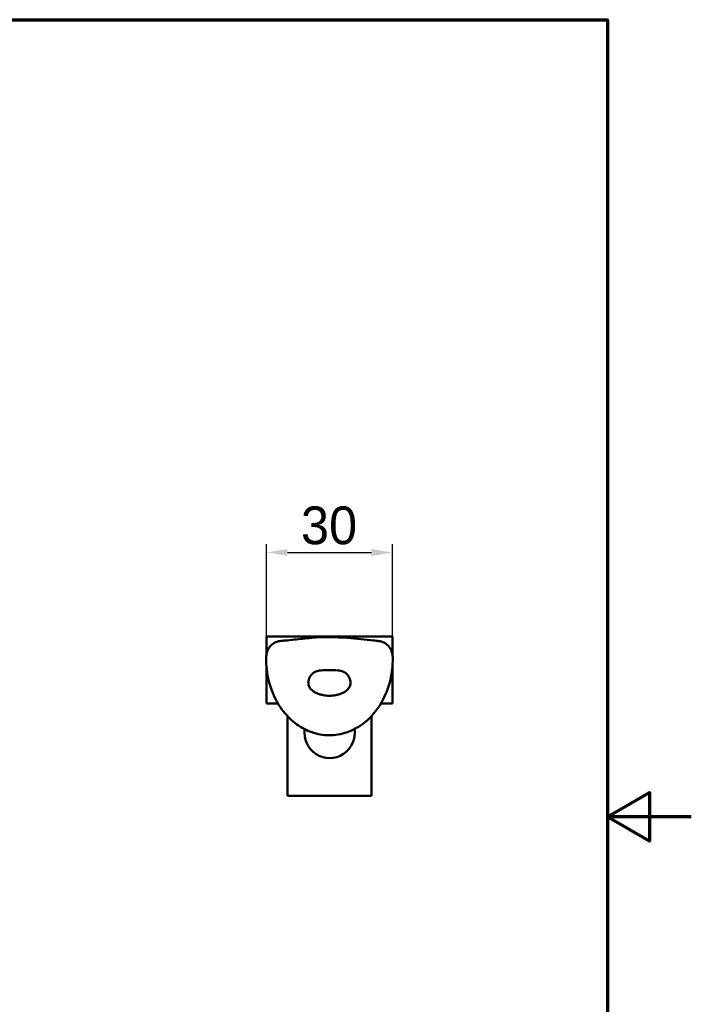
# Model space of a CAD drawing. Header units: millimetres. Extents: x 0 to 594, y 0 to 420.
# Tile 23 of 23: x 434 to 594, y 165 to 400. Entities that reach past the tile are written whole.
import ezdxf

# ---------------------------------------------------------------- set-up
doc = ezdxf.new("R2010")
doc.units = ezdxf.units.MM
doc.header["$LTSCALE"] = 2
for name, color, linetype, lineweight in [('Border (ISO)', 7, 'Continuous', 70), ('Dimension (ISO)', 7, 'Continuous', 25), ('Visible (ISO)', 7, 'Continuous', 50)]:
    doc.layers.add(name, color=color, linetype=linetype, lineweight=lineweight)
doc.styles.add('Note Text (JIS)', font='txt')
doc.dimstyles.new('Default (JIS)', dxfattribs={"dimscale": 2, "dimtxt": 4.5, "dimasz": 2.5, "dimexe": 1, "dimexo": 0, "dimgap": 0.8, "dimtad": 1, "dimrnd": 1e-08, "dimdsep": 46, "dimtxsty": 'Note Text (JIS)', "dimcen": 0.09, "dimdle": 10, "dimclrd": 256, "dimclre": 256, "dimclrt": 256, "dimadec": 0, "dimazin": 2, "dimtfac": 0.777778, "dimtmove": 0, "dimatfit": 3, "dimfxl": 1, "dimtolj": 1, "dimtzin": 0, "dimlwd": -1, "dimlwe": -1, "dimarcsym": 0})

# ---------------------------------------------------------------- blocks, each defined once
blk = doc.blocks.new('図面枠 既定の図面枠')
at = {"layer": 'Border (ISO)', "flags": 128}
for points in [[(10, 10), (10, 200), (287, 200), (287, 10), (10, 10)], [(297, 105), (287, 105), (292, 107.89), (292, 102.11), (287, 105)]]:
    blk.add_lwpolyline(points, dxfattribs=at)
blk = doc.blocks.new('*D9')
at = {"layer": 'Defpoints', "color": 0}
for p in [(522.76, 273), (492.76, 253), (522.76, 253)]:
    blk.add_point(p, dxfattribs=at)
at = {"layer": 'Dimension (ISO)'}
for p, q in [((492.76, 253), (492.76, 275)), ((522.76, 253), (522.76, 275)), ((497.76, 273), (517.76, 273))]:
    blk.add_line(p, q, dxfattribs=at)
for points in [[(497.76, 273.83), (497.76, 272.17), (492.76, 273)], [(517.76, 273.83), (517.76, 272.17), (522.76, 273)]]:
    blk.add_solid(points, dxfattribs=at)
at = {"layer": 'Dimension (ISO)', "insert": (500.98, 283.97), "char_height": 9, "attachment_point": 1, "style": 'Note Text (JIS)'}
blk.add_mtext('\\A1;30', dxfattribs=at)

msp = doc.modelspace()

# ---------------------------------------------------------------- linework, layer by layer
at = {"layer": 'Visible (ISO)'}
for p, q in [((492.763, 253.001), (492.763, 248.684)), ((522.763, 253.001), (492.763, 253.001)), ((522.763, 248.685), (522.763, 253.001)), ((492.763, 245.675), (492.763, 237.001)), ((522.763, 237.001), (522.763, 245.686)), ((492.763, 237.001), (495.504, 237.001)), ((520.023, 237.001), (522.763, 237.001)), ((497.813, 233.938), (497.813, 215.001)), ((517.813, 234.045), (517.813, 215.001)), ((501.813, 230.001), (501.813, 230.906)), ((513.813, 230.96), (513.813, 230.001)), ((517.813, 215.001), (497.813, 215.001))]:
    msp.add_line(p, q, dxfattribs=at)
msp.add_arc((507.813, 230.001), 6, 171.64199, 8.83532, dxfattribs=at)
for points, knots in [([(492.673, 247.7), (492.673, 248.143), (492.715, 248.454), (492.855, 249.136), (492.963, 249.533), (493.285, 250.155), (493.401, 250.343), (493.743, 250.791), (494.003, 251.05), (494.577, 251.459), (494.9, 251.621), (495.278, 251.745), (495.341, 251.763), (495.457, 251.794), (495.511, 251.807), (495.614, 251.829), (495.659, 251.837), (495.731, 251.85), (495.758, 251.854), (495.835, 251.866), (495.877, 251.872), (496.076, 251.9), (496.342, 251.936), (496.891, 251.984), (497.11, 251.998), (497.343, 252.007)], [0, 0, 0, 0, 0.2043795, 0.2043795, 0.3958374, 0.3958374, 0.4748261, 0.4748261, 0.5905136, 0.5905136, 0.6996871, 0.6996871, 0.7217929, 0.7217929, 0.7429092, 0.7429092, 0.7693633, 0.7693633, 0.7964067, 0.7964067, 0.8562978, 0.8562978, 1.0390491, 1.0390491, 1.1412066, 1.1412066, 1.1412066, 1.1412066]), ([(497.241, 252.002), (497.919, 252.066), (498.641, 252.144), (500.739, 252.375), (502.154, 252.536), (506.337, 252.878), (509.244, 252.875), (514.163, 252.47), (516.355, 252.184), (518.286, 252.002)], [0.0109376, 0.0109376, 0.0109376, 0.0109376, 0.2439312, 0.2439312, 0.6821273, 0.6821273, 1.5225993, 1.5225993, 2.1865329, 2.1865329, 2.1865329, 2.1865329]), ([(518.187, 252.006), (518.482, 251.996), (518.755, 251.975), (519.189, 251.933), (519.365, 251.911), (519.552, 251.886), (519.605, 251.879), (519.699, 251.865), (519.737, 251.86), (519.826, 251.845), (519.867, 251.838), (519.954, 251.82), (519.99, 251.812), (520.089, 251.789), (520.155, 251.772), (520.312, 251.725), (520.405, 251.693), (520.677, 251.587), (520.855, 251.498), (521.318, 251.216), (521.586, 250.99), (522.039, 250.484), (522.221, 250.201), (522.482, 249.684), (522.569, 249.448), (522.717, 248.951), (522.764, 248.706), (522.828, 248.266), (522.854, 248.001), (522.854, 247.7)], [0, 0, 0, 0, 0.1294291, 0.1294291, 0.2409322, 0.2409322, 0.3099797, 0.3099797, 0.3617125, 0.3617125, 0.3908416, 0.3908416, 0.4073969, 0.4073969, 0.431548, 0.431548, 0.4631911, 0.4631911, 0.5252368, 0.5252368, 0.6351954, 0.6351954, 0.7513425, 0.7513425, 0.8612602, 0.8612602, 1.0036367, 1.0036367, 1.1425094, 1.1425094, 1.1425094, 1.1425094]), ([(522.854, 247.7), (522.854, 246.068), (522.675, 244.379), (521.859, 240.822), (521.137, 238.926), (519.113, 235.424), (517.752, 233.779), (514.766, 231.383), (513.16, 230.507), (510.054, 229.561), (508.539, 229.374), (505.721, 229.532), (504.379, 229.828), (501.855, 230.807), (500.648, 231.504), (498.384, 233.262), (497.329, 234.371), (495.43, 236.964), (494.617, 238.507), (493.331, 241.94), (492.912, 243.891), (492.699, 246.444), (492.673, 247.076), (492.673, 247.7)], [0, 0, 0, 0, 0.5071847, 0.5071847, 1.1028983, 1.1028983, 1.7217568, 1.7217568, 2.2516006, 2.2516006, 2.6957859, 2.6957859, 3.0983654, 3.0983654, 3.5078845, 3.5078845, 3.9583796, 3.9583796, 4.4721396, 4.4721396, 5.0616054, 5.0616054, 5.2554439, 5.2554439, 5.2554439, 5.2554439]), ([(505.718, 244.886), (505.531, 244.884), (505.338, 244.864), (505.145, 244.824), (504.938, 244.781), (504.732, 244.716), (504.533, 244.628), (504.334, 244.54), (504.143, 244.429), (503.967, 244.3), (503.791, 244.171), (503.63, 244.022), (503.489, 243.862), (503.348, 243.702), (503.227, 243.53), (503.128, 243.353), (503.028, 243.177), (502.95, 242.997), (502.892, 242.821), (502.834, 242.645), (502.795, 242.474), (502.771, 242.314), (502.747, 242.153), (502.738, 242.004), (502.738, 241.871)], [0, 0, 0, 0, 0.1183343, 0.1183343, 0.1183343, 0.2442866, 0.2442866, 0.2442866, 0.3702388, 0.3702388, 0.3702388, 0.496191, 0.496191, 0.496191, 0.6221433, 0.6221433, 0.6221433, 0.7480955, 0.7480955, 0.7480955, 0.8740478, 0.8740478, 0.8740478, 1, 1, 1, 1]), ([(509.736, 244.89), (509.081, 244.954), (508.422, 244.987), (507.763, 244.987), (507.105, 244.987), (506.446, 244.954), (505.791, 244.89)], [0, 0, 0, 0, 0.5, 0.5, 0.5, 1, 1, 1, 1]), ([(512.788, 241.871), (512.788, 242.004), (512.78, 242.153), (512.756, 242.314), (512.732, 242.474), (512.693, 242.645), (512.635, 242.821), (512.576, 242.997), (512.498, 243.177), (512.399, 243.353), (512.299, 243.53), (512.178, 243.702), (512.037, 243.862), (511.897, 244.022), (511.736, 244.171), (511.56, 244.3), (511.384, 244.429), (511.193, 244.54), (510.994, 244.628), (510.795, 244.716), (510.588, 244.781), (510.382, 244.824), (510.189, 244.864), (509.996, 244.884), (509.809, 244.886)], [0, 0, 0, 0, 0.1259522, 0.1259522, 0.1259522, 0.2519045, 0.2519045, 0.2519045, 0.3778567, 0.3778567, 0.3778567, 0.5038089, 0.5038089, 0.5038089, 0.6297612, 0.6297612, 0.6297612, 0.7557134, 0.7557134, 0.7557134, 0.8816657, 0.8816657, 0.8816657, 1, 1, 1, 1])]:
    msp.add_open_spline(points, degree=3, knots=knots, dxfattribs=at)
for points in [[(518.184, 252.007), (518.185, 252.007), (518.186, 252.007), (518.187, 252.006)], [(505.718, 244.886), (505.742, 244.886), (505.767, 244.887), (505.791, 244.89)], [(509.736, 244.89), (509.76, 244.887), (509.785, 244.886), (509.809, 244.886)], [(502.738, 241.871), (502.738, 241.578), (502.88, 241.03), (503.369, 240.355), (504.018, 239.83), (504.745, 239.439), (505.502, 239.163), (506.261, 238.981), (507.015, 238.878), (507.763, 238.845), (508.512, 238.878), (509.266, 238.981), (510.025, 239.163), (510.782, 239.439), (511.509, 239.83), (512.157, 240.355), (512.647, 241.03), (512.788, 241.578), (512.788, 241.871)]]:
    msp.add_open_spline(points, degree=3, dxfattribs=at)

# ---------------------------------------------------------------- block references
at = {"xscale": 2, "yscale": 2, "zscale": 2}
msp.add_blockref('図面枠 既定の図面枠', (0, 0), dxfattribs=at)

# ---------------------------------------------------------------- dimensions: what is measured, and where the dimension line sits
at = {"layer": 'Dimension (ISO)'}
dim = msp.add_linear_dim(base=(522.763, 273.001), p1=(492.763, 253.001), p2=(522.763, 253.001), angle=180, dimstyle='Default (JIS)', override={"dimgap": 0.8, "dimdec": 2, "dimtol": 0, "dimlim": 0, "dimtp": 0, "dimtm": 0, "dimtdec": 2, "dimtofl": 0, "dimatfit": 1}, dxfattribs=at)
dim.commit()
dim.dimension.update_dxf_attribs({"geometry": '*D9', "text_midpoint": (507.763, 273.001), "dimtype": 160})

doc.saveas('drawing.dxf')
